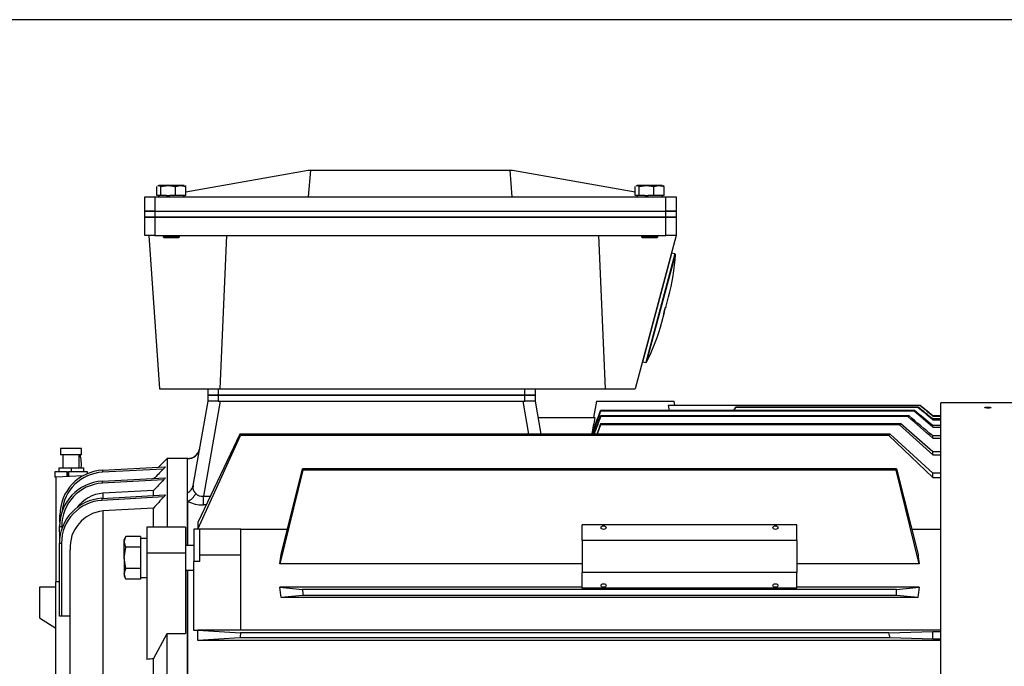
# Model space of a CAD drawing. Header units: millimetres. Extents: x 0 to 415, y -2 to 292.
# Tile 18 of 19: x 246 to 279, y 271 to 292. Entities that reach past the tile are written whole.
import ezdxf

# ---------------------------------------------------------------- set-up
doc = ezdxf.new("R2010")
doc.units = ezdxf.units.MM
for name, color, linetype in [('160-180_GASKET_2', 7, 'Continuous'), ('5783_GB_FASTENER', 7, 'Continuous'), ('BC_M50X1.5', 7, 'Continuous'), ('Default', 7, 'Continuous'), ('GASKET_IN_TBOX_2', 7, 'Continuous'), ('HEX_SCREW_GRADEC', 7, 'Continuous'), ('HMC3-200-225_TER', 7, 'Continuous'), ('HMC3-225-FRAME-B', 7, 'Continuous'), ('HMC3-225-SHIELD_', 7, 'Continuous'), ('HMC3-225_FAN_COV', 7, 'Continuous'), ('HMC3_200-225_TER', 7, 'Continuous'), ('SH315_OIL_CUP', 7, 'Continuous'), ('SH315_RED_PLASTI', 7, 'Continuous'), ('SPRING_LOCK_WASH', 7, 'Continuous')]:
    doc.layers.add(name, color=color, linetype=linetype)

# ---------------------------------------------------------------- blocks, each defined once
blk = doc.blocks.new('SE3')
at = {"layer": '160-180_GASKET_2', "color": 7, "linetype": 'Continuous'}
for p, q in [((252.571, 279.76), (252.904, 279.76)), ((252.571, 279.56), (252.571, 279.76)), ((252.904, 279.76), (252.904, 279.56)), ((252.904, 279.76), (262.904, 279.76)), ((262.904, 279.76), (263.237, 279.76)), ((262.904, 279.56), (262.904, 279.76)), ((263.237, 279.76), (263.237, 279.56)), ((252.904, 279.56), (252.571, 279.56)), ((252.904, 279.56), (262.904, 279.56)), ((263.237, 279.56), (262.904, 279.56))]:
    blk.add_line(p, q, dxfattribs=at)
at = {"layer": '5783_GB_FASTENER', "color": 7, "linetype": 'Continuous'}
for p, q in [((250.895, 286.267), (250.895, 286.566)), ((250.929, 286.579), (250.962, 286.59)), ((250.946, 286.59), (250.962, 286.59)), ((251.267, 286.59), (250.962, 286.59)), ((250.962, 286.59), (251.029, 286.566)), ((251.029, 286.566), (251.267, 286.59)), ((251.029, 286.267), (251.029, 286.566)), ((251.675, 286.59), (251.267, 286.59)), ((251.267, 286.59), (251.505, 286.566)), ((251.505, 286.566), (251.675, 286.59)), ((251.505, 286.267), (251.505, 286.566)), ((251.795, 286.59), (251.675, 286.59)), ((251.675, 286.59), (251.846, 286.566)), ((251.846, 286.566), (251.812, 286.579)), ((251.846, 286.267), (251.846, 286.566)), ((266.495, 286.267), (266.495, 286.566)), ((266.529, 286.579), (266.562, 286.59)), ((266.546, 286.59), (266.562, 286.59)), ((266.867, 286.59), (266.562, 286.59)), ((266.562, 286.59), (266.629, 286.566)), ((266.629, 286.566), (266.867, 286.59)), ((266.629, 286.267), (266.629, 286.566)), ((267.275, 286.59), (266.867, 286.59)), ((266.867, 286.59), (267.105, 286.566)), ((267.105, 286.566), (267.275, 286.59)), ((267.105, 286.267), (267.105, 286.566)), ((267.395, 286.59), (267.275, 286.59)), ((267.275, 286.59), (267.446, 286.566)), ((267.446, 286.566), (267.412, 286.579)), ((267.446, 286.267), (267.446, 286.566)), ((250.948, 286.267), (250.895, 286.267)), ((250.943, 286.267), (250.983, 286.227)), ((250.977, 286.267), (250.948, 286.267)), ((251.029, 286.267), (250.977, 286.267)), ((251.215, 286.267), (251.029, 286.267)), ((251.505, 286.267), (251.319, 286.267)), ((251.638, 286.267), (251.505, 286.267)), ((251.712, 286.267), (251.638, 286.267)), ((251.846, 286.267), (251.712, 286.267)), ((251.758, 286.227), (251.798, 286.267)), ((266.548, 286.267), (266.495, 286.267)), ((266.543, 286.267), (266.583, 286.227)), ((266.577, 286.267), (266.548, 286.267)), ((266.629, 286.267), (266.577, 286.267)), ((266.815, 286.267), (266.629, 286.267)), ((267.105, 286.267), (266.919, 286.267)), ((267.238, 286.267), (267.105, 286.267)), ((267.312, 286.267), (267.238, 286.267)), ((267.446, 286.267), (267.312, 286.267)), ((267.358, 286.227), (267.398, 286.267)), ((251.104, 284.96), (251.104, 284.92)), ((251.637, 284.92), (251.104, 284.92)), ((251.104, 284.92), (251.131, 284.894)), ((251.131, 284.894), (251.611, 284.894)), ((251.611, 284.894), (251.637, 284.92)), ((251.637, 284.92), (251.637, 284.96)), ((266.704, 284.96), (266.704, 284.92)), ((267.237, 284.92), (266.704, 284.92)), ((266.704, 284.92), (266.731, 284.894)), ((266.731, 284.894), (267.211, 284.894)), ((267.211, 284.894), (267.237, 284.92)), ((267.237, 284.92), (267.237, 284.96))]:
    blk.add_line(p, q, dxfattribs=at)
for centre, start, end in [((251.267, 286.669), 262.646, 269.9737), ((251.267, 286.669), 270.0263, 277.354), ((266.867, 286.669), 262.646, 269.9737), ((266.867, 286.669), 270.0263, 277.354)]:
    blk.add_arc(centre, 0.405, start, end, dxfattribs=at)
at = {"layer": 'BC_M50X1.5', "color": 7, "linetype": 'Continuous'}
for p, q in [((266.749, 280.848), (267.698, 284.39)), ((267.797, 284.363), (266.848, 280.821)), ((266.871, 280.829), (267.813, 284.345)), ((267.698, 284.39), (267.682, 284.38)), ((267.797, 284.363), (267.698, 284.39)), ((267.813, 284.345), (267.797, 284.363)), ((267.499, 282.618), (267.59, 282.959)), ((267.478, 282.606), (267.426, 282.413)), ((267.481, 282.617), (267.439, 282.462)), ((267.371, 282.141), (267.447, 282.423)), ((267.446, 282.42), (267.454, 282.448)), ((266.74, 280.864), (266.749, 280.848)), ((266.749, 280.848), (266.848, 280.821)), ((266.848, 280.821), (266.871, 280.829))]:
    blk.add_line(p, q, dxfattribs=at)
for centre, start, end in [((260.958, 284.736), 345, 356.7405), ((260.739, 283.919), 333.2595, 345)]:
    blk.add_arc(centre, 6.867, start, end, dxfattribs=at)
for points, knots in [([(267.499, 282.617), (267.499, 282.616), (267.498, 282.615), (267.495, 282.608), (267.478, 282.606)], [0.7244225, 0.7244225, 0.7244225, 0.75, 0.75, 1, 1, 1]), ([(267.426, 282.413), (267.443, 282.415), (267.446, 282.422), (267.448, 282.425), (267.447, 282.43), (267.446, 282.43), (267.445, 282.434), (267.444, 282.437), (267.444, 282.439), (267.444, 282.44), (267.447, 282.442), (267.449, 282.443), (267.451, 282.445), (267.453, 282.446), (267.454, 282.449)], [0, 0, 0, 0.25, 0.25, 0.375, 0.375, 0.425, 0.425, 0.5, 0.5, 0.5714286, 0.5714286, 0.625, 0.625, 0.7211858, 0.7211858, 0.7211858])]:
    blk.add_open_spline(points, degree=2, knots=knots, dxfattribs=at)
at = {"layer": 'GASKET_IN_TBOX_2', "color": 7, "linetype": 'Continuous'}
for p, q in [((250.504, 285.76), (250.837, 285.76)), ((250.504, 285.56), (250.504, 285.76)), ((250.837, 285.56), (250.504, 285.56)), ((250.837, 285.76), (250.837, 285.56)), ((250.837, 285.76), (267.504, 285.76)), ((250.837, 285.56), (267.504, 285.56)), ((267.504, 285.76), (267.837, 285.76)), ((267.504, 285.56), (267.504, 285.76)), ((267.837, 285.56), (267.504, 285.56)), ((267.837, 285.76), (267.837, 285.56))]:
    blk.add_line(p, q, dxfattribs=at)
at = {"layer": 'HEX_SCREW_GRADEC', "color": 7, "linetype": 'Continuous'}
for p, q in [((249.888, 275.146), (249.834, 275.052)), ((249.834, 274.971), (249.887, 275.145)), ((249.834, 274.971), (249.834, 275.052)), ((249.834, 274.452), (249.834, 274.971)), ((249.887, 274.798), (249.834, 274.971)), ((250.364, 275.145), (249.887, 275.145)), ((250.364, 275.145), (250.364, 275.077)), ((250.364, 274.865), (250.364, 274.798)), ((249.834, 274.452), (249.887, 274.798)), ((250.364, 274.798), (249.887, 274.798)), ((250.364, 274.798), (250.364, 274.665)), ((252.104, 274.852), (251.837, 274.852)), ((249.834, 274.452), (249.834, 273.932)), ((249.887, 274.105), (249.834, 274.452)), ((250.364, 274.239), (250.364, 274.105)), ((249.834, 273.932), (249.887, 274.105)), ((249.834, 273.932), (249.834, 273.852)), ((249.887, 273.759), (249.834, 273.932)), ((250.364, 274.105), (249.887, 274.105)), ((250.364, 274.105), (250.364, 274.039)), ((251.837, 274.052), (252.104, 274.052)), ((249.834, 273.852), (249.888, 273.758)), ((250.364, 273.759), (249.887, 273.759)), ((250.364, 273.826), (250.364, 273.759))]:
    blk.add_line(p, q, dxfattribs=at)
at = {"layer": 'HMC3-200-225_TER', "color": 7, "linetype": 'Continuous'}
for p, q in [((250.504, 285.56), (250.837, 285.56)), ((250.504, 284.96), (250.504, 285.56)), ((250.837, 285.56), (250.837, 284.96)), ((267.504, 285.56), (250.837, 285.56)), ((267.504, 285.56), (267.837, 285.56)), ((267.504, 284.96), (267.504, 285.56)), ((267.837, 285.56), (267.837, 284.96)), ((250.837, 284.96), (250.504, 284.96)), ((250.637, 284.96), (250.987, 279.96)), ((250.837, 284.96), (267.504, 284.96)), ((253.171, 284.96), (252.952, 279.96)), ((265.304, 284.96), (265.522, 279.96)), ((267.837, 284.96), (266.497, 279.96)), ((267.837, 284.96), (267.504, 284.96)), ((250.987, 279.96), (252.952, 279.96)), ((252.571, 279.76), (252.571, 279.96)), ((252.904, 279.76), (252.571, 279.76)), ((252.904, 279.96), (252.904, 279.76)), ((262.904, 279.76), (252.904, 279.76)), ((252.952, 279.96), (265.522, 279.96)), ((262.904, 279.76), (262.904, 279.96)), ((263.237, 279.76), (262.904, 279.76)), ((263.237, 279.96), (263.237, 279.76)), ((265.522, 279.96), (266.497, 279.96))]:
    blk.add_line(p, q, dxfattribs=at)
at = {"layer": 'HMC3-225-FRAME-B', "color": 7, "linetype": 'Continuous'}
for p, q in [((252.086, 276.811), (252.571, 279.56)), ((252.964, 279.56), (252.419, 276.465)), ((252.964, 279.56), (262.843, 279.56)), ((263.032, 278.489), (262.843, 279.56)), ((263.237, 279.56), (263.426, 278.489)), ((265.237, 279.56), (265.142, 279.027)), ((265.237, 279.56), (267.771, 279.56)), ((267.672, 279.422), (267.579, 279.418)), ((267.579, 279.418), (267.608, 279.255)), ((275.787, 279.418), (267.579, 279.418)), ((275.791, 279.422), (267.672, 279.422)), ((267.795, 279.422), (267.771, 279.56)), ((269.771, 279.367), (269.771, 279.356)), ((275.733, 279.367), (269.771, 279.367)), ((275.721, 279.356), (269.771, 279.356)), ((275.733, 279.367), (275.721, 279.356)), ((275.791, 279.422), (275.787, 279.418)), ((276.204, 279.084), (275.791, 279.422)), ((265.371, 279.255), (265.371, 279.236)), ((275.613, 279.255), (265.371, 279.255)), ((275.593, 279.236), (265.371, 279.236)), ((265.371, 279.084), (265.371, 279.057)), ((275.431, 279.084), (265.371, 279.084)), ((275.403, 279.057), (265.371, 279.057)), ((276.204, 279.075), (276.204, 279.084)), ((276.471, 279.084), (276.204, 279.084)), ((276.204, 279.075), (276.471, 279.075)), ((263.331, 279.027), (265.183, 279.027)), ((265.371, 278.789), (265.262, 278.489)), ((265.371, 278.824), (265.371, 278.789)), ((275.16, 278.824), (265.371, 278.824)), ((275.123, 278.789), (265.371, 278.789)), ((275.123, 278.789), (276.204, 277.808)), ((276.204, 277.909), (275.16, 278.824)), ((276.204, 278.954), (276.204, 278.981)), ((276.471, 278.981), (276.204, 278.981)), ((276.204, 278.954), (276.471, 278.954)), ((276.204, 278.717), (276.204, 278.764)), ((276.471, 278.764), (276.204, 278.764)), ((276.204, 278.717), (276.471, 278.717)), ((253.608, 278.489), (252.237, 275.605)), ((252.239, 275.386), (253.629, 278.444)), ((274.815, 278.489), (253.608, 278.489)), ((274.769, 278.444), (253.629, 278.444)), ((274.769, 278.444), (276.204, 277.074)), ((276.204, 277.214), (274.815, 278.489)), ((276.204, 278.358), (276.204, 278.429)), ((276.471, 278.429), (276.204, 278.429)), ((276.204, 278.358), (276.471, 278.358)), ((276.204, 277.808), (276.204, 277.909)), ((276.471, 277.909), (276.204, 277.909)), ((276.204, 277.808), (276.471, 277.808)), ((251.904, 277.683), (251.906, 277.694)), ((251.904, 277.683), (251.904, 277.694)), ((251.906, 277.694), (251.904, 277.694)), ((251.904, 276.57), (251.904, 277.683)), ((255.661, 277.313), (254.91, 274.262)), ((254.952, 274.559), (255.656, 277.36)), ((275.018, 277.36), (255.656, 277.36)), ((275.013, 277.313), (255.661, 277.313)), ((275.764, 274.262), (275.013, 277.313)), ((275.018, 277.36), (275.723, 274.559)), ((276.204, 277.074), (276.204, 277.214)), ((276.471, 277.214), (276.204, 277.214)), ((276.204, 277.074), (276.471, 277.074)), ((251.904, 276.296), (251.904, 276.57)), ((252.419, 276.181), (252.419, 276.465)), ((252.419, 276.465), (252.646, 276.465)), ((251.904, 276.296), (251.904, 274.852)), ((252.511, 276.181), (252.419, 276.181)), ((252.237, 275.605), (252.237, 275.386)), ((264.771, 275.017), (264.771, 275.532)), ((271.771, 275.532), (264.771, 275.532)), ((271.771, 275.017), (271.771, 275.532)), ((252.104, 275.386), (252.104, 274.339)), ((252.304, 275.386), (252.104, 275.386)), ((252.304, 274.537), (252.304, 275.386)), ((253.637, 275.386), (252.304, 275.386)), ((253.637, 274.537), (253.637, 275.386)), ((255.159, 275.382), (253.637, 275.382)), ((276.471, 275.382), (275.516, 275.382)), ((271.771, 275.017), (264.771, 275.017)), ((264.771, 275.017), (264.771, 273.98)), ((271.771, 275.017), (271.771, 273.98)), ((252.304, 274.339), (252.304, 274.537)), ((253.637, 274.537), (252.304, 274.537)), ((253.637, 272.094), (253.637, 274.537)), ((252.304, 274.339), (252.104, 274.339)), ((252.104, 272.088), (252.104, 274.339)), ((264.771, 274.262), (254.91, 274.262)), ((275.764, 274.262), (271.771, 274.262)), ((251.904, 274.052), (251.904, 255.627)), ((271.771, 273.98), (264.771, 273.98)), ((264.771, 273.466), (264.771, 273.98)), ((271.771, 273.466), (271.771, 273.98)), ((254.91, 273.494), (255.655, 273.427)), ((264.771, 273.494), (254.91, 273.494)), ((275.019, 273.427), (255.655, 273.427)), ((271.771, 273.466), (264.771, 273.466)), ((275.764, 273.494), (271.771, 273.494)), ((275.019, 273.427), (275.764, 273.494)), ((255.656, 273.227), (254.952, 273.16)), ((275.723, 273.16), (254.952, 273.16)), ((275.018, 273.227), (255.656, 273.227)), ((275.723, 273.16), (275.018, 273.227)), ((252.237, 272.088), (252.104, 272.088)), ((252.239, 272.094), (252.237, 272.088)), ((252.237, 271.76), (252.237, 272.088)), ((253.637, 272.094), (252.239, 272.094)), ((252.239, 272.094), (253.629, 272.01)), ((274.769, 272.01), (253.629, 272.01)), ((276.471, 272.094), (253.637, 272.094)), ((274.769, 272.01), (276.204, 272.048)), ((276.204, 271.807), (276.204, 272.048)), ((276.204, 272.048), (276.471, 272.048)), ((253.608, 271.844), (252.237, 271.76)), ((276.471, 271.76), (252.237, 271.76)), ((274.815, 271.844), (253.608, 271.844)), ((276.204, 271.807), (274.815, 271.844)), ((276.471, 271.807), (276.204, 271.807))]:
    blk.add_line(p, q, dxfattribs=at)
for centre, radius, start, end in [((-607.898, -782.318), 1381.28, 50.203727, 50.229794), ((-2842.066, -3510.95), 4907.942, 50.553923, 50.560221), ((2121.466, -401.422), 1976.902, 159.866127, 159.883635), ((310.287, 242.312), 50.666, 133.4677, 133.5121), ((39.334, 7.571), 359.768, 48.82232, 48.99156), ((-160.708, -236.327), 675.178, 49.676249, 49.762173), ((309.788, 242.841), 49.939, 133.183, 133.2151), ((-136.172, -206.401), 636.705, 49.633737, 49.705883), ((-772.639, -983.391), 1641.069, 50.273654, 50.300468), ((2688.306, -613.896), 2582.163, 159.773891, 159.781809), ((311.044, 241.52), 51.762, 133.8884, 133.9456), ((203.968, 256.056), 54.474, 24.2669, 24.3189), ((312.034, 240.501), 53.183, 134.4143, 134.4836), ((251.904, 278.083), 0.4, 269.9637, 349.9819), ((251.751, 276.875), 0.341, 296.6416, 349.1479), ((251.711, 276.754), 0.497, 292.825, 336.574), ((252.368, 276.718), 0.258, 218.9091, 281.4044), ((252.393, 277.279), 1.098, 243.5549, 271.3484), ((219.269, 268.849), 35.943, 6.8895, 7.4251), ((346.491, 273.781), 90.836, 180.22375, 180.34981), ((184.184, 273.781), 90.836, 359.65019, 359.77625), ((311.406, 268.849), 35.943, 172.5749, 173.1105), ((315.896, 264.332), 62.739, 172.9706, 173.12393), ((245.603, 263.888), 30.275, 15.2349, 15.5621)]:
    blk.add_arc(centre, radius, start, end, dxfattribs=at)
for centre, major_axis, ratio, start_param, end_param in [((358.954, 277.911), (-103.325, 0), 0.231628, 0.023018, 0.025001), ((171.784, 277.911), (103.261, 0), 0.231699, -0.02501, -0.023026)]:
    blk.add_ellipse(centre, major_axis=major_axis, ratio=ratio, start_param=start_param, end_param=end_param, dxfattribs=at)
for centre in [(265.471, 275.438), (271.071, 275.438), (265.471, 273.552), (271.071, 273.552)]:
    blk.add_ellipse(centre, major_axis=(-0.0833, 0), ratio=0.707107, dxfattribs=at)
for points in [[(269.713, 279.255), (269.732, 279.293), (269.751, 279.33), (269.771, 279.367)], [(269.771, 279.356), (269.753, 279.322), (269.736, 279.289), (269.719, 279.255)], [(276.204, 278.981), (276.047, 279.11), (275.89, 279.239), (275.733, 279.367)], [(265.085, 278.489), (265.18, 278.745), (265.275, 279), (265.371, 279.255)], [(265.371, 279.236), (265.279, 278.987), (265.187, 278.738), (265.095, 278.489)], [(265.15, 278.489), (265.223, 278.688), (265.297, 278.886), (265.371, 279.084)], [(265.183, 279.027), (265.15, 278.848), (265.117, 278.669), (265.085, 278.489)], [(254.91, 274.262), (254.924, 274.363), (254.938, 274.462), (254.952, 274.559)], [(275.723, 274.559), (275.736, 274.462), (275.75, 274.363), (275.764, 274.262)]]:
    blk.add_open_spline(points, degree=3, dxfattribs=at)
for points, knots in [([(251.906, 277.694), (251.949, 277.694), (251.995, 277.701), (252.084, 277.732), (252.127, 277.757), (252.201, 277.82), (252.233, 277.858), (252.278, 277.94), (252.292, 277.983), (252.3, 278.024)], [0, 0, 0, 0, 0.251498, 0.251498, 0.502996, 0.502996, 0.754494, 0.754494, 1, 1, 1, 1]), ([(252.086, 276.811), (252.085, 276.805), (252.083, 276.793), (252.081, 276.777), (252.079, 276.761), (252.078, 276.746), (252.078, 276.731), (252.078, 276.717), (252.079, 276.704), (252.081, 276.692), (252.084, 276.681), (252.088, 276.665), (252.098, 276.643), (252.114, 276.619), (252.132, 276.598), (252.145, 276.582), (252.157, 276.568), (252.164, 276.56), (252.167, 276.556)], [0, 0, 0, 0, 0.055804, 0.110222, 0.163288, 0.215039, 0.265515, 0.314758, 0.362816, 0.409737, 0.455576, 0.500388, 0.608462, 0.74952, 0.831674, 0.900799, 0.956902, 1, 1, 1, 1])]:
    blk.add_open_spline(points, degree=3, knots=knots, dxfattribs=at)
at = {"layer": 'HMC3-225-SHIELD_', "color": 7, "linetype": 'Continuous'}
for p, q in [((251.237, 277.694), (250.949, 277.405)), ((251.237, 277.694), (251.237, 275.457)), ((251.904, 277.694), (251.237, 277.694)), ((251.904, 274.852), (251.904, 277.694)), ((248.496, 277.132), (247.604, 277.085)), ((249.129, 277.312), (251.166, 277.416)), ((249.129, 277.312), (249.132, 277.245)), ((251.11, 277.347), (249.132, 277.245)), ((247.604, 277.085), (247.604, 273.669)), ((249.12, 276.954), (251.168, 277.064)), ((249.12, 276.954), (249.123, 276.888)), ((251.121, 276.994), (249.123, 276.888)), ((249.106, 276.394), (251.163, 276.513)), ((249.145, 276.397), (249.145, 276.562)), ((250.796, 276.492), (250.796, 276.653)), ((249.106, 276.394), (249.11, 276.328)), ((251.128, 276.444), (249.11, 276.328)), ((247.737, 275.847), (247.776, 275.847)), ((247.737, 275.62), (247.737, 275.847)), ((249.145, 269.26), (249.145, 275.983)), ((250.796, 275.457), (250.796, 276.079)), ((247.731, 275.477), (247.798, 275.477)), ((247.735, 275.108), (247.731, 275.477)), ((247.798, 275.477), (247.799, 275.393)), ((250.571, 275.457), (250.571, 274.608)), ((251.837, 275.457), (250.571, 275.457)), ((251.837, 275.457), (251.837, 274.608)), ((247.724, 274.93), (247.791, 274.93)), ((247.724, 272.552), (247.724, 274.93)), ((247.791, 274.93), (247.791, 272.552)), ((248.071, 269.26), (248.071, 274.719)), ((251.837, 274.608), (250.571, 274.608)), ((250.571, 274.608), (250.571, 271.142)), ((251.837, 274.608), (251.837, 271.985)), ((251.904, 255.627), (251.904, 274.052)), ((247.724, 273.669), (247.604, 273.669)), ((247.604, 260.783), (247.604, 273.669)), ((247.604, 273.494), (247.071, 273.494)), ((247.071, 273.494), (247.071, 272.494)), ((247.071, 272.494), (247.604, 272.16)), ((247.791, 272.552), (247.724, 272.552)), ((248.071, 272.552), (247.791, 272.552)), ((250.796, 271.165), (251.237, 271.985)), ((251.237, 271.985), (251.837, 271.985)), ((251.237, 257.403), (251.237, 271.985)), ((250.796, 269.26), (250.796, 271.165))]:
    blk.add_line(p, q, dxfattribs=at)
for centre, radius, start, end in [((249.204, 275.847), 1.467, 92.9408, 180), ((249.204, 275.847), 1.4, 92.9408, 175.4292), ((971.098, -430.372), 1009.579, 135.492354, 135.517788), ((249.198, 275.49), 1.467, 93.055, 180.5141), ((249.198, 275.49), 1.4, 93.055, 180.5141), ((517.944, 22.25), 368.902, 136.32659, 136.39991), ((249.236, 275.399), 1.166, 94.5033, 144.1378), ((249.191, 274.93), 1.467, 93.3028, 180), ((249.191, 274.93), 1.4, 93.3028, 180), ((249.272, 274.787), 1.203, 96.0622, 183.2448), ((337.835, -584.612), 860.192, 95.807489, 95.82256)]:
    blk.add_arc(centre, radius, start, end, dxfattribs=at)
for points, knots in [([(251.166, 277.416), (251.166, 277.416), (251.167, 277.416), (251.167, 277.416), (251.167, 277.415), (251.167, 277.413), (251.166, 277.411), (251.164, 277.408), (251.159, 277.401), (251.149, 277.388), (251.132, 277.37), (251.117, 277.355), (251.11, 277.347)], [0, 0, 0, 0, 0.041845, 0.082968, 0.123919, 0.165255, 0.207517, 0.251213, 0.369689, 0.501484, 0.737942, 1, 1, 1, 1]), ([(251.168, 277.064), (251.168, 277.064), (251.169, 277.064), (251.17, 277.063), (251.171, 277.062), (251.171, 277.061), (251.171, 277.059), (251.17, 277.056), (251.167, 277.049), (251.158, 277.036), (251.143, 277.017), (251.129, 277.002), (251.121, 276.994)], [0, 0, 0, 0, 0.042997, 0.084836, 0.126017, 0.167063, 0.208503, 0.250852, 0.369601, 0.500942, 0.734655, 1, 1, 1, 1]), ([(251.163, 276.513), (251.164, 276.513), (251.166, 276.513), (251.168, 276.513), (251.169, 276.511), (251.17, 276.51), (251.17, 276.508), (251.169, 276.505), (251.168, 276.502), (251.167, 276.498), (251.165, 276.494), (251.16, 276.485), (251.148, 276.467), (251.135, 276.452), (251.128, 276.444)], [0, 0, 0, 0, 0.053547, 0.104305, 0.15295, 0.20025, 0.247036, 0.29417, 0.342492, 0.392784, 0.445741, 0.501958, 0.732147, 1, 1, 1, 1])]:
    blk.add_open_spline(points, degree=3, knots=knots, dxfattribs=at)
for points in [[(250.796, 276.653), (250.245, 276.622), (249.695, 276.592), (249.145, 276.562)], [(251.128, 276.444), (251.017, 276.323), (250.906, 276.201), (250.796, 276.079)], [(250.796, 276.079), (250.245, 276.047), (249.695, 276.015), (249.145, 275.983)]]:
    blk.add_open_spline(points, degree=3, dxfattribs=at)
at = {"layer": 'HMC3-225_FAN_COV', "color": 7, "linetype": 'Continuous'}
for p in [(276.471, 251.56), (281.737, 279.507)]:
    blk.add_line(p, (276.471, 279.507), dxfattribs=at)
blk.add_open_spline([(277.897, 279.354), (277.897, 279.35), (277.92, 279.342), (278.004, 279.336), (278.088, 279.342), (278.122, 279.354), (278.088, 279.366), (278.004, 279.371), (277.92, 279.366), (277.897, 279.358), (277.897, 279.354)], degree=3, knots=[0, 0, 0, 0, 0.125061, 0.249875, 0.374814, 0.500002, 0.625055, 0.749878, 0.87482, 1, 1, 1, 1], dxfattribs=at)
at = {"layer": 'HMC3_200-225_TER', "color": 7, "linetype": 'Continuous'}
for p, q in [((251.846, 286.39), (255.837, 287.094)), ((255.837, 287.094), (255.92, 287.094)), ((255.848, 286.227), (255.92, 287.094)), ((255.92, 287.094), (262.421, 287.094)), ((262.493, 286.227), (262.421, 287.094)), ((262.421, 287.094), (262.504, 287.094)), ((262.504, 287.094), (266.495, 286.39)), ((250.504, 286.227), (250.837, 286.227)), ((250.504, 285.76), (250.504, 286.227)), ((250.837, 286.227), (250.837, 285.76)), ((250.837, 286.227), (267.504, 286.227)), ((267.504, 286.227), (267.837, 286.227)), ((267.504, 285.76), (267.504, 286.227)), ((267.837, 286.227), (267.837, 285.76)), ((250.837, 285.76), (250.504, 285.76)), ((250.837, 285.76), (267.504, 285.76)), ((267.837, 285.76), (267.504, 285.76))]:
    blk.add_line(p, q, dxfattribs=at)
at = {"layer": 'SH315_OIL_CUP', "color": 7, "linetype": 'Continuous'}
for p, q in [((247.704, 277.391), (248.104, 277.391)), ((247.704, 277.391), (247.704, 277.258)), ((248.104, 277.391), (248.504, 277.391)), ((248.104, 277.391), (248.104, 277.258)), ((248.504, 277.391), (248.504, 277.258))]:
    blk.add_line(p, q, dxfattribs=at)
at = {"layer": 'SH315_RED_PLASTI', "color": 7, "linetype": 'Continuous'}
for p, q in [((248.444, 278.018), (247.763, 278.018)), ((247.763, 278.018), (247.763, 277.818)), ((248.444, 277.818), (247.763, 277.818)), ((247.837, 277.818), (247.837, 277.391)), ((248.37, 277.391), (248.37, 277.818)), ((248.444, 277.818), (248.444, 278.018)), ((247.976, 277.258), (247.571, 277.258)), ((247.571, 277.258), (247.571, 277.085)), ((247.966, 277.258), (248.011, 277.258)), ((247.966, 277.258), (247.966, 277.125)), ((247.966, 277.125), (248.011, 277.125)), ((248.011, 277.125), (248.011, 277.258)), ((248.011, 277.258), (248.021, 277.258)), ((248.011, 277.125), (248.021, 277.125)), ((248.021, 277.258), (248.021, 277.125)), ((248.637, 277.258), (248.021, 277.258)), ((248.637, 277.2), (248.637, 277.258)), ((247.604, 277.085), (247.571, 277.085))]:
    blk.add_line(p, q, dxfattribs=at)
blk.add_open_spline([(248.437, 277.391), (248.437, 277.394), (248.439, 277.429), (248.441, 277.497), (248.437, 277.592), (248.425, 277.705), (248.409, 277.781), (248.394, 277.825), (248.392, 277.831)], degree=3, knots=[0.4068989, 0.4068989, 0.4068989, 0.4068989, 0.4103711, 0.4553102, 0.4977331, 0.5388286, 0.6252649, 0.6385737, 0.6385737, 0.6385737, 0.6385737], dxfattribs=at)
at = {"layer": 'SPRING_LOCK_WASH', "color": 7, "linetype": 'Continuous'}
for p, q in [((250.364, 275.077), (250.364, 274.865)), ((250.364, 274.665), (250.364, 274.239)), ((250.364, 274.039), (250.364, 273.826)), ((250.364, 273.815), (250.571, 273.815))]:
    blk.add_line(p, q, dxfattribs=at)
for centre, start, end in [((250.364, 273.199), 86.8799, 90.0147), ((250.57, 273.199), 89.9853, 96.2634)]:
    blk.add_arc(centre, 1.89, start, end, dxfattribs=at)

msp = doc.modelspace()

# ---------------------------------------------------------------- linework, layer by layer
at = {"layer": 'Default', "color": 7, "linetype": 'Continuous'}
msp.add_line((415, 292), (5, 292), dxfattribs=at)

# ---------------------------------------------------------------- block references
at = {"layer": 'Default'}
msp.add_blockref('SE3', (0, 0), dxfattribs=at)

doc.saveas('drawing.dxf')
